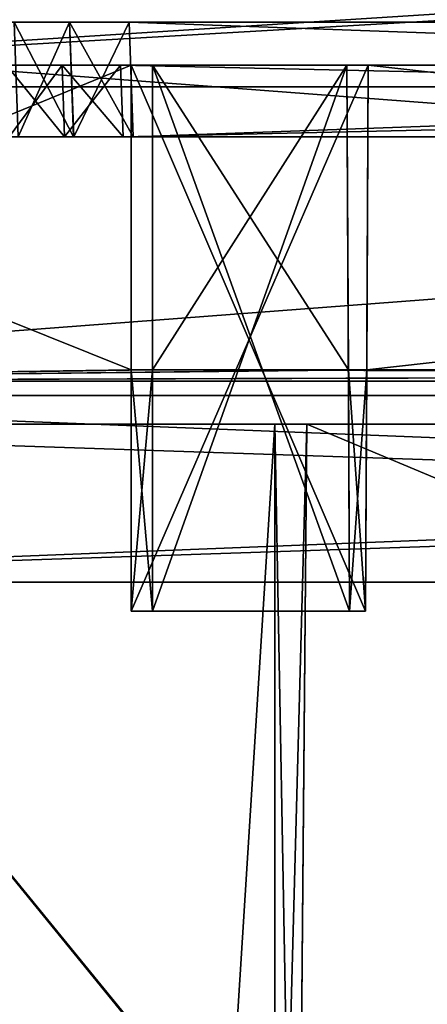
# Model space of a CAD drawing. Header units: millimetres. Extents: x -294 to 294, y -16 to 444.
# Tile 103 of 256: x -211 to -183, y 329 to 397. Entities that reach past the tile are written whole.
import ezdxf

# ---------------------------------------------------------------- set-up
doc = ezdxf.new("R2010")
doc.units = ezdxf.units.MM
doc.header["$LTSCALE"] = 65.185185
for name, color, linetype in [('1063', 7, 'CONTINUOUS'), ('1065', 7, 'CONTINUOUS'), ('1067', 7, 'CONTINUOUS'), ('1072', 7, 'CONTINUOUS'), ('1073', 7, 'CONTINUOUS'), ('1077', 7, 'CONTINUOUS'), ('1080', 7, 'CONTINUOUS'), ('1081', 7, 'CONTINUOUS'), ('1083', 7, 'CONTINUOUS'), ('1084', 7, 'CONTINUOUS'), ('1091', 7, 'CONTINUOUS'), ('1110', 7, 'CONTINUOUS'), ('1144', 7, 'CONTINUOUS'), ('1145', 7, 'CONTINUOUS'), ('1146', 7, 'CONTINUOUS'), ('1147', 7, 'CONTINUOUS'), ('1148', 7, 'CONTINUOUS'), ('1149', 7, 'CONTINUOUS'), ('1150', 7, 'CONTINUOUS'), ('1151', 7, 'CONTINUOUS'), ('1152', 7, 'CONTINUOUS'), ('1153', 7, 'CONTINUOUS'), ('1154', 7, 'CONTINUOUS'), ('1186', 7, 'CONTINUOUS'), ('1187', 7, 'CONTINUOUS'), ('1188', 7, 'CONTINUOUS'), ('1189', 7, 'CONTINUOUS'), ('1190', 7, 'CONTINUOUS'), ('1191', 7, 'CONTINUOUS'), ('1192', 7, 'CONTINUOUS'), ('1193', 7, 'CONTINUOUS'), ('1194', 7, 'CONTINUOUS'), ('1195', 7, 'CONTINUOUS'), ('1196', 7, 'CONTINUOUS'), ('1199', 7, 'CONTINUOUS'), ('1200', 7, 'CONTINUOUS'), ('1202', 7, 'CONTINUOUS'), ('1203', 7, 'CONTINUOUS'), ('1206', 7, 'CONTINUOUS'), ('1209', 7, 'CONTINUOUS'), ('1993', 7, 'CONTINUOUS'), ('2064', 7, 'CONTINUOUS'), ('2067', 7, 'CONTINUOUS'), ('564', 7, 'CONTINUOUS'), ('565', 7, 'CONTINUOUS'), ('566', 7, 'CONTINUOUS'), ('567', 7, 'CONTINUOUS'), ('568', 7, 'CONTINUOUS'), ('569', 7, 'CONTINUOUS'), ('590', 7, 'CONTINUOUS'), ('699', 7, 'CONTINUOUS'), ('706', 7, 'CONTINUOUS'), ('713', 7, 'CONTINUOUS'), ('716', 7, 'CONTINUOUS'), ('717', 7, 'CONTINUOUS'), ('718', 7, 'CONTINUOUS'), ('719', 7, 'CONTINUOUS'), ('830', 7, 'CONTINUOUS'), ('831', 7, 'CONTINUOUS'), ('832', 7, 'CONTINUOUS')]:
    doc.layers.add(name, color=color, linetype=linetype)

msp = doc.modelspace()

# ---------------------------------------------------------------- linework, layer by layer
at = {"layer": '1063', "linetype": 'Continuous'}
for points in [[(72.502, 372, -5), (-257.502, 372, -5), (71.801, 372, -8), (72.502, 372, -5)], [(71.801, 372, -8), (-257.502, 372, -5), (-256.801, 372, -8), (71.801, 372, -8)], [(-257.502, 372, -342), (72.502, 372, -342), (-256.801, 372, -339), (-257.502, 372, -342)], [(-256.801, 372, -339), (72.502, 372, -342), (71.801, 372, -339), (-256.801, 372, -339)]]:
    msp.add_3dface(points, dxfattribs=at)
at = {"layer": '1065', "linetype": 'Continuous'}
for points in [[(-256.629, 397, -5.873), (71.629, 397, -5.873), (-207.524, 397, -47.172), (-256.629, 397, -5.873)], [(-211.38, 397, -48.769), (-256.629, 397, -5.873), (-207.524, 397, -47.172), (-211.38, 397, -48.769)], [(71.629, 397, -341.127), (-256.629, 397, -341.127), (22.524, 397, -299.828), (71.629, 397, -341.127)], [(22.524, 397, -299.828), (-256.629, 397, -341.127), (18.383, 397, -300.373), (22.524, 397, -299.828)], [(18.383, 397, -300.373), (-256.629, 397, -341.127), (-203.383, 397, -300.373), (18.383, 397, -300.373)], [(-203.383, 397, -300.373), (-256.629, 397, -341.127), (-207.524, 397, -299.828), (-203.383, 397, -300.373)], [(-207.524, 397, -299.828), (-256.629, 397, -341.127), (-211.38, 397, -298.231), (-207.524, 397, -299.828)], [(-207.524, 397, -47.172), (71.629, 397, -5.873), (-203.383, 397, -46.627), (-207.524, 397, -47.172)], [(-203.383, 397, -46.627), (71.629, 397, -5.873), (18.383, 397, -46.627), (-203.383, 397, -46.627)]]:
    msp.add_3dface(points, dxfattribs=at)
at = {"layer": '1067', "linetype": 'Continuous'}
for points in [[(-207.877, 389, -44.365), (-211.744, 389, -45.718), (-211.1, 389, -49.048), (-207.877, 389, -44.365)], [(-211.742, 389, -301.283), (-207.875, 389, -302.636), (-211.101, 389, -297.951), (-211.742, 389, -301.283)], [(-211.101, 389, -297.951), (-207.875, 389, -302.636), (-207.245, 389, -299.549), (-211.101, 389, -297.951)], [(-207.244, 389, -47.451), (-207.877, 389, -44.365), (-211.1, 389, -49.048), (-207.244, 389, -47.451)], [(-203.805, 389, -43.906), (-207.877, 389, -44.365), (-207.244, 389, -47.451), (-203.805, 389, -43.906)], [(-207.875, 389, -302.636), (-203.805, 389, -303.094), (-207.245, 389, -299.549), (-207.875, 389, -302.636)], [(-207.245, 389, -299.549), (-203.805, 389, -303.094), (-203.103, 389, -300.094), (-207.245, 389, -299.549)], [(-203.103, 389, -46.906), (-203.805, 389, -43.906), (-207.244, 389, -47.451), (-203.103, 389, -46.906)], [(18.805, 389, -43.906), (-203.805, 389, -43.906), (18.103, 389, -46.906), (18.805, 389, -43.906)], [(18.103, 389, -46.906), (-203.805, 389, -43.906), (-203.103, 389, -46.906), (18.103, 389, -46.906)], [(-203.805, 389, -303.094), (18.805, 389, -303.094), (-203.103, 389, -300.094), (-203.805, 389, -303.094)], [(-203.103, 389, -300.094), (18.805, 389, -303.094), (18.103, 389, -300.094), (-203.103, 389, -300.094)]]:
    msp.add_3dface(points, dxfattribs=at)
at = {"layer": '1072', "linetype": 'Continuous'}
for points in [[(-188.25, 394, -8.768), (-201.75, 394, -8.768), (-188.25, 394, -20.5), (-188.25, 394, -8.768)], [(-201.75, 394, -8.768), (-201.75, 394, -20.5), (-188.25, 394, -20.5), (-201.75, 394, -8.768)]]:
    msp.add_3dface(points, dxfattribs=at)
at = {"layer": '1073', "linetype": 'Continuous'}
for points in [[(-201.75, 394, -338.232), (-188.25, 394, -338.232), (-201.75, 394, -326.5), (-201.75, 394, -338.232)], [(-201.75, 394, -326.5), (-188.25, 394, -338.232), (-188.25, 394, -326.5), (-201.75, 394, -326.5)]]:
    msp.add_3dface(points, dxfattribs=at)
at = {"layer": '1077', "linetype": 'Continuous'}
for points in [[(-257.232, 394, -9.968), (-257.232, 394, -62.75), (-203.25, 394, -22), (-257.232, 394, -9.968)], [(-203.25, 394, -22), (-257.232, 394, -62.75), (-186.75, 394, -22), (-203.25, 394, -22)], [(-186.75, 394, -22), (-257.232, 394, -62.75), (-211.916, 394, -45.542), (-186.75, 394, -22)], [(-257.14, 394, -9.508), (-257.232, 394, -9.968), (-203.25, 394, -8.768), (-257.14, 394, -9.508)], [(-203.25, 394, -8.768), (-257.232, 394, -9.968), (-203.25, 394, -22), (-203.25, 394, -8.768)], [(-257.14, 394, -337.491), (-203.25, 394, -325), (-257.232, 394, -337.032), (-257.14, 394, -337.491)], [(-257.232, 394, -337.032), (-203.25, 394, -325), (-203.979, 394, -303.268), (-257.232, 394, -337.032)], [(-211.919, 394, -301.456), (-257.232, 394, -337.032), (-208.051, 394, -302.81), (-211.919, 394, -301.456)], [(-208.051, 394, -302.81), (-257.232, 394, -337.032), (-203.979, 394, -303.268), (-208.051, 394, -302.81)], [(-256.881, 394, -9.119), (-257.14, 394, -9.508), (-203.25, 394, -8.768), (-256.881, 394, -9.119)], [(-256.881, 394, -337.881), (-203.25, 394, -325), (-257.14, 394, -337.491), (-256.881, 394, -337.881)], [(-256.492, 394, -8.86), (-256.881, 394, -9.119), (-203.25, 394, -8.768), (-256.492, 394, -8.86)], [(-256.491, 394, -338.14), (-203.25, 394, -325), (-256.881, 394, -337.881), (-256.491, 394, -338.14)], [(-256.032, 394, -8.768), (-256.492, 394, -8.86), (-203.25, 394, -8.768), (-256.032, 394, -8.768)], [(-256.032, 394, -338.232), (-203.25, 394, -325), (-256.491, 394, -338.14), (-256.032, 394, -338.232)], [(-203.25, 394, -338.232), (-203.25, 394, -325), (-256.032, 394, -338.232), (-203.25, 394, -338.232)], [(-208.05, 394, -44.19), (-186.75, 394, -22), (-211.916, 394, -45.542), (-208.05, 394, -44.19)], [(-203.979, 394, -43.732), (-186.75, 394, -22), (-208.05, 394, -44.19), (-203.979, 394, -43.732)], [(1.75, 394, -22), (-186.75, 394, -22), (-203.979, 394, -43.732), (1.75, 394, -22)], [(18.25, 394, -22), (1.75, 394, -22), (-203.979, 394, -43.732), (18.25, 394, -22)], [(18.979, 394, -43.732), (18.25, 394, -22), (-203.979, 394, -43.732), (18.979, 394, -43.732)], [(-203.979, 394, -303.268), (-203.25, 394, -325), (18.979, 394, -303.268), (-203.979, 394, -303.268)], [(-203.25, 394, -325), (-186.75, 394, -325), (18.979, 394, -303.268), (-203.25, 394, -325)], [(-186.75, 394, -8.768), (-186.75, 394, -22), (1.75, 394, -8.768), (-186.75, 394, -8.768)], [(1.75, 394, -8.768), (-186.75, 394, -22), (1.75, 394, -22), (1.75, 394, -8.768)], [(1.75, 394, -338.232), (1.75, 394, -325), (-186.75, 394, -338.232), (1.75, 394, -338.232)], [(-186.75, 394, -338.232), (1.75, 394, -325), (-186.75, 394, -325), (-186.75, 394, -338.232)], [(-186.75, 394, -325), (1.75, 394, -325), (18.979, 394, -303.268), (-186.75, 394, -325)]]:
    msp.add_3dface(points, dxfattribs=at)
at = {"layer": '1080', "linetype": 'Continuous'}
for points in [[(-203.805, 389, -43.906), (18.805, 389, -43.906), (-203.979, 394, -43.732), (-203.805, 389, -43.906)], [(18.805, 389, -43.906), (18.979, 394, -43.732), (-203.979, 394, -43.732), (18.805, 389, -43.906)]]:
    msp.add_3dface(points, dxfattribs=at)
at = {"layer": '1081', "linetype": 'Continuous'}
for points in [[(-211.744, 389, -45.718), (-207.877, 389, -44.365), (-211.916, 394, -45.542), (-211.744, 389, -45.718)], [(-207.877, 389, -44.365), (-208.05, 394, -44.19), (-211.916, 394, -45.542), (-207.877, 389, -44.365)], [(-207.877, 389, -44.365), (-203.805, 389, -43.906), (-208.05, 394, -44.19), (-207.877, 389, -44.365)], [(-203.805, 389, -43.906), (-203.979, 394, -43.732), (-208.05, 394, -44.19), (-203.805, 389, -43.906)]]:
    msp.add_3dface(points, dxfattribs=at)
at = {"layer": '1083', "linetype": 'Continuous'}
for points in [[(-203.805, 389, -303.094), (-203.979, 394, -303.268), (18.979, 394, -303.268), (-203.805, 389, -303.094)], [(18.805, 389, -303.094), (-203.805, 389, -303.094), (18.979, 394, -303.268), (18.805, 389, -303.094)]]:
    msp.add_3dface(points, dxfattribs=at)
at = {"layer": '1084', "linetype": 'Continuous'}
for points in [[(-211.742, 389, -301.283), (-211.919, 394, -301.456), (-208.051, 394, -302.81), (-211.742, 389, -301.283)], [(-207.875, 389, -302.636), (-211.742, 389, -301.283), (-208.051, 394, -302.81), (-207.875, 389, -302.636)], [(-207.875, 389, -302.636), (-208.051, 394, -302.81), (-203.979, 394, -303.268), (-207.875, 389, -302.636)], [(-203.805, 389, -303.094), (-207.875, 389, -302.636), (-203.979, 394, -303.268), (-203.805, 389, -303.094)]]:
    msp.add_3dface(points, dxfattribs=at)
at = {"layer": '1091', "linetype": 'Continuous'}
for points in [[(-256.801, 372, -8), (-256.032, 394, -8.768), (-203.25, 394, -8.768), (-256.801, 372, -8)], [(-256.801, 372, -8), (-203.25, 394, -8.768), (-203.25, 372.8, -8.028), (-256.801, 372, -8)], [(-188.25, 394, -8.768), (-188.139, 372.8, -8.028), (-201.75, 372.8, -8.028), (-188.25, 394, -8.768)], [(-201.75, 394, -8.768), (-188.25, 394, -8.768), (-201.75, 372.8, -8.028), (-201.75, 394, -8.768)], [(-186.75, 394, -8.768), (1.75, 394, -8.768), (-186.861, 372.8, -8.028), (-186.75, 394, -8.768)], [(1.75, 394, -8.768), (1.861, 372.8, -8.028), (-186.861, 372.8, -8.028), (1.75, 394, -8.768)], [(71.801, 372, -8), (-256.801, 372, -8), (18.25, 372.8, -8.028), (71.801, 372, -8)], [(18.25, 372.8, -8.028), (-256.801, 372, -8), (16.75, 372.8, -8.028), (18.25, 372.8, -8.028)], [(16.75, 372.8, -8.028), (-256.801, 372, -8), (3.139, 372.8, -8.028), (16.75, 372.8, -8.028)], [(3.139, 372.8, -8.028), (-256.801, 372, -8), (1.861, 372.8, -8.028), (3.139, 372.8, -8.028)], [(1.861, 372.8, -8.028), (-256.801, 372, -8), (-186.861, 372.8, -8.028), (1.861, 372.8, -8.028)], [(-186.861, 372.8, -8.028), (-256.801, 372, -8), (-188.139, 372.8, -8.028), (-186.861, 372.8, -8.028)], [(-188.139, 372.8, -8.028), (-256.801, 372, -8), (-201.75, 372.8, -8.028), (-188.139, 372.8, -8.028)], [(-201.75, 372.8, -8.028), (-256.801, 372, -8), (-203.25, 372.8, -8.028), (-201.75, 372.8, -8.028)]]:
    msp.add_3dface(points, dxfattribs=at)
at = {"layer": '1110', "linetype": 'Continuous'}
for points in [[(-256.032, 394, -338.232), (-256.801, 372, -339), (-203.25, 372.8, -338.972), (-256.032, 394, -338.232)], [(-203.25, 394, -338.232), (-256.032, 394, -338.232), (-203.25, 372.8, -338.972), (-203.25, 394, -338.232)], [(-201.75, 394, -338.232), (-201.75, 372.8, -338.972), (-188.139, 372.8, -338.972), (-201.75, 394, -338.232)], [(-188.25, 394, -338.232), (-201.75, 394, -338.232), (-188.139, 372.8, -338.972), (-188.25, 394, -338.232)], [(-186.75, 394, -338.232), (-186.861, 372.8, -338.972), (1.861, 372.8, -338.972), (-186.75, 394, -338.232)], [(1.75, 394, -338.232), (-186.75, 394, -338.232), (1.861, 372.8, -338.972), (1.75, 394, -338.232)], [(-256.801, 372, -339), (71.801, 372, -339), (-203.25, 372.8, -338.972), (-256.801, 372, -339)], [(-203.25, 372.8, -338.972), (71.801, 372, -339), (-201.75, 372.8, -338.972), (-203.25, 372.8, -338.972)], [(-201.75, 372.8, -338.972), (71.801, 372, -339), (-188.139, 372.8, -338.972), (-201.75, 372.8, -338.972)], [(-188.139, 372.8, -338.972), (71.801, 372, -339), (-186.861, 372.8, -338.972), (-188.139, 372.8, -338.972)], [(-186.861, 372.8, -338.972), (71.801, 372, -339), (1.861, 372.8, -338.972), (-186.861, 372.8, -338.972)]]:
    msp.add_3dface(points, dxfattribs=at)
at = {"layer": '1144', "linetype": 'Continuous'}
for points in [[(-203.25, 394, -325), (-203.25, 394, -338.232), (-203.25, 372.8, -338.972), (-203.25, 394, -325)], [(-203.25, 394, -325), (-203.25, 372.8, -338.972), (-203.25, 372.8, -331.157), (-203.25, 394, -325)], [(-203.25, 356, -325), (-203.25, 394, -325), (-203.25, 356, -329.688), (-203.25, 356, -325)], [(-203.25, 356, -329.688), (-203.25, 394, -325), (-203.25, 372.8, -331.157), (-203.25, 356, -329.688)]]:
    msp.add_3dface(points, dxfattribs=at)
at = {"layer": '1145', "linetype": 'Continuous'}
for points in [[(-203.25, 372.8, -338.972), (-201.75, 372.8, -338.972), (-201.75, 372.8, -331.157), (-203.25, 372.8, -338.972)], [(-203.25, 372.8, -331.157), (-203.25, 372.8, -338.972), (-201.75, 372.8, -331.157), (-203.25, 372.8, -331.157)]]:
    msp.add_3dface(points, dxfattribs=at)
at = {"layer": '1146', "linetype": 'Continuous'}
for points in [[(-203.25, 356, -329.688), (-203.25, 372.8, -331.157), (-201.75, 356, -329.688), (-203.25, 356, -329.688)], [(-203.25, 372.8, -331.157), (-201.75, 372.8, -331.157), (-201.75, 356, -329.688), (-203.25, 372.8, -331.157)]]:
    msp.add_3dface(points, dxfattribs=at)
at = {"layer": '1147', "linetype": 'Continuous'}
for points in [[(-201.75, 372.8, -338.972), (-201.75, 394, -338.232), (-201.75, 372.8, -331.157), (-201.75, 372.8, -338.972)], [(-201.75, 372.8, -331.157), (-201.75, 394, -338.232), (-201.75, 394, -326.5), (-201.75, 372.8, -331.157)], [(-201.75, 356, -326.5), (-201.75, 372.8, -331.157), (-201.75, 394, -326.5), (-201.75, 356, -326.5)], [(-201.75, 356, -329.688), (-201.75, 372.8, -331.157), (-201.75, 356, -326.5), (-201.75, 356, -329.688)]]:
    msp.add_3dface(points, dxfattribs=at)
at = {"layer": '1148', "linetype": 'Continuous'}
for points in [[(-203.25, 356, -325), (-203.25, 356, -329.688), (-201.75, 356, -329.688), (-203.25, 356, -325)], [(-203.25, 356, -325), (-201.75, 356, -329.688), (-201.75, 356, -326.5), (-203.25, 356, -325)], [(-203.25, 356, -325), (-201.75, 356, -326.5), (-188.051, 356, -326.5), (-203.25, 356, -325)], [(-203.25, 356, -325), (-188.051, 356, -326.5), (-186.949, 356, -325), (-203.25, 356, -325)], [(-186.949, 356, -325), (-188.051, 356, -326.5), (-186.949, 356, -329.688), (-186.949, 356, -325)], [(-186.949, 356, -329.688), (-188.051, 356, -326.5), (-188.051, 356, -329.688), (-186.949, 356, -329.688)]]:
    msp.add_3dface(points, dxfattribs=at)
at = {"layer": '1149', "linetype": 'Continuous'}
for points in [[(-201.75, 356, -326.5), (-201.75, 394, -326.5), (-188.051, 356, -326.5), (-201.75, 356, -326.5)], [(-188.051, 356, -326.5), (-201.75, 394, -326.5), (-188.25, 394, -326.5), (-188.051, 356, -326.5)]]:
    msp.add_3dface(points, dxfattribs=at)
at = {"layer": '1150', "linetype": 'Continuous'}
for points in [[(-188.25, 394, -338.232), (-188.139, 372.8, -338.972), (-188.25, 394, -326.5), (-188.25, 394, -338.232)], [(-188.25, 394, -326.5), (-188.139, 372.8, -338.972), (-188.139, 372.8, -331.157), (-188.25, 394, -326.5)], [(-188.051, 356, -329.688), (-188.051, 356, -326.5), (-188.25, 394, -326.5), (-188.051, 356, -329.688)], [(-188.051, 356, -329.688), (-188.25, 394, -326.5), (-188.139, 372.8, -331.157), (-188.051, 356, -329.688)]]:
    msp.add_3dface(points, dxfattribs=at)
at = {"layer": '1151', "linetype": 'Continuous'}
for points in [[(-188.139, 372.8, -338.972), (-186.861, 372.8, -338.972), (-186.861, 372.8, -331.157), (-188.139, 372.8, -338.972)], [(-188.139, 372.8, -331.157), (-188.139, 372.8, -338.972), (-186.861, 372.8, -331.157), (-188.139, 372.8, -331.157)]]:
    msp.add_3dface(points, dxfattribs=at)
at = {"layer": '1152', "linetype": 'Continuous'}
for points in [[(-186.949, 356, -329.688), (-188.051, 356, -329.688), (-188.139, 372.8, -331.157), (-186.949, 356, -329.688)], [(-186.949, 356, -329.688), (-188.139, 372.8, -331.157), (-186.861, 372.8, -331.157), (-186.949, 356, -329.688)]]:
    msp.add_3dface(points, dxfattribs=at)
at = {"layer": '1153', "linetype": 'Continuous'}
for points in [[(-186.75, 394, -338.232), (-186.75, 394, -325), (-186.949, 356, -325), (-186.75, 394, -338.232)], [(-186.75, 394, -338.232), (-186.949, 356, -325), (-186.861, 372.8, -331.157), (-186.75, 394, -338.232)], [(-186.861, 372.8, -338.972), (-186.75, 394, -338.232), (-186.861, 372.8, -331.157), (-186.861, 372.8, -338.972)], [(-186.949, 356, -325), (-186.949, 356, -329.688), (-186.861, 372.8, -331.157), (-186.949, 356, -325)]]:
    msp.add_3dface(points, dxfattribs=at)
at = {"layer": '1154', "linetype": 'Continuous'}
for points in [[(-186.75, 394, -325), (-203.25, 394, -325), (-203.25, 356, -325), (-186.75, 394, -325)], [(-186.75, 394, -325), (-203.25, 356, -325), (-186.949, 356, -325), (-186.75, 394, -325)]]:
    msp.add_3dface(points, dxfattribs=at)
at = {"layer": '1186', "linetype": 'Continuous'}
for points in [[(-186.949, 356, -17.312), (-186.75, 394, -22), (-186.861, 372.8, -15.843), (-186.949, 356, -17.312)], [(-186.75, 394, -22), (-186.949, 356, -17.312), (-186.949, 356, -22), (-186.75, 394, -22)], [(-186.75, 394, -22), (-186.75, 394, -8.768), (-186.861, 372.8, -8.028), (-186.75, 394, -22)], [(-186.75, 394, -22), (-186.861, 372.8, -8.028), (-186.861, 372.8, -15.843), (-186.75, 394, -22)]]:
    msp.add_3dface(points, dxfattribs=at)
at = {"layer": '1187', "linetype": 'Continuous'}
for points in [[(-188.051, 356, -17.312), (-186.861, 372.8, -15.843), (-188.139, 372.8, -15.843), (-188.051, 356, -17.312)], [(-186.949, 356, -17.312), (-186.861, 372.8, -15.843), (-188.051, 356, -17.312), (-186.949, 356, -17.312)]]:
    msp.add_3dface(points, dxfattribs=at)
at = {"layer": '1188', "linetype": 'Continuous'}
for points in [[(-203.25, 356, -22), (-186.949, 356, -22), (-201.75, 356, -20.5), (-203.25, 356, -22)], [(-203.25, 356, -17.312), (-203.25, 356, -22), (-201.75, 356, -20.5), (-203.25, 356, -17.312)], [(-201.75, 356, -17.312), (-203.25, 356, -17.312), (-201.75, 356, -20.5), (-201.75, 356, -17.312)], [(-186.949, 356, -22), (-188.051, 356, -20.5), (-201.75, 356, -20.5), (-186.949, 356, -22)], [(-186.949, 356, -22), (-186.949, 356, -17.312), (-188.051, 356, -17.312), (-186.949, 356, -22)], [(-186.949, 356, -22), (-188.051, 356, -17.312), (-188.051, 356, -20.5), (-186.949, 356, -22)]]:
    msp.add_3dface(points, dxfattribs=at)
at = {"layer": '1189', "linetype": 'Continuous'}
for points in [[(-201.75, 356, -20.5), (-188.051, 356, -20.5), (-188.25, 394, -20.5), (-201.75, 356, -20.5)], [(-201.75, 394, -20.5), (-201.75, 356, -20.5), (-188.25, 394, -20.5), (-201.75, 394, -20.5)]]:
    msp.add_3dface(points, dxfattribs=at)
at = {"layer": '1190', "linetype": 'Continuous'}
for points in [[(-201.75, 394, -8.768), (-201.75, 372.8, -8.028), (-201.75, 394, -20.5), (-201.75, 394, -8.768)], [(-201.75, 394, -20.5), (-201.75, 372.8, -8.028), (-201.75, 372.8, -15.843), (-201.75, 394, -20.5)], [(-201.75, 356, -17.312), (-201.75, 356, -20.5), (-201.75, 394, -20.5), (-201.75, 356, -17.312)], [(-201.75, 356, -17.312), (-201.75, 394, -20.5), (-201.75, 372.8, -15.843), (-201.75, 356, -17.312)]]:
    msp.add_3dface(points, dxfattribs=at)
at = {"layer": '1191', "linetype": 'Continuous'}
for points in [[(-203.25, 356, -17.312), (-201.75, 356, -17.312), (-201.75, 372.8, -15.843), (-203.25, 356, -17.312)], [(-203.25, 356, -17.312), (-201.75, 372.8, -15.843), (-203.25, 372.8, -15.843), (-203.25, 356, -17.312)]]:
    msp.add_3dface(points, dxfattribs=at)
at = {"layer": '1192', "linetype": 'Continuous'}
for points in [[(-203.25, 394, -8.768), (-203.25, 394, -22), (-203.25, 356, -22), (-203.25, 394, -8.768)], [(-203.25, 372.8, -8.028), (-203.25, 394, -8.768), (-203.25, 372.8, -15.843), (-203.25, 372.8, -8.028)], [(-203.25, 394, -8.768), (-203.25, 356, -22), (-203.25, 372.8, -15.843), (-203.25, 394, -8.768)], [(-203.25, 356, -22), (-203.25, 356, -17.312), (-203.25, 372.8, -15.843), (-203.25, 356, -22)]]:
    msp.add_3dface(points, dxfattribs=at)
at = {"layer": '1193', "linetype": 'Continuous'}
for points in [[(-201.75, 372.8, -8.028), (-203.25, 372.8, -8.028), (-203.25, 372.8, -15.843), (-201.75, 372.8, -8.028)], [(-201.75, 372.8, -15.843), (-201.75, 372.8, -8.028), (-203.25, 372.8, -15.843), (-201.75, 372.8, -15.843)]]:
    msp.add_3dface(points, dxfattribs=at)
at = {"layer": '1194', "linetype": 'Continuous'}
for points in [[(-203.25, 394, -22), (-186.75, 394, -22), (-186.949, 356, -22), (-203.25, 394, -22)], [(-203.25, 394, -22), (-186.949, 356, -22), (-203.25, 356, -22), (-203.25, 394, -22)]]:
    msp.add_3dface(points, dxfattribs=at)
at = {"layer": '1195', "linetype": 'Continuous'}
for points in [[(-188.139, 372.8, -8.028), (-188.25, 394, -8.768), (-188.139, 372.8, -15.843), (-188.139, 372.8, -8.028)], [(-188.139, 372.8, -15.843), (-188.25, 394, -8.768), (-188.25, 394, -20.5), (-188.139, 372.8, -15.843)], [(-188.051, 356, -20.5), (-188.139, 372.8, -15.843), (-188.25, 394, -20.5), (-188.051, 356, -20.5)], [(-188.051, 356, -17.312), (-188.139, 372.8, -15.843), (-188.051, 356, -20.5), (-188.051, 356, -17.312)]]:
    msp.add_3dface(points, dxfattribs=at)
at = {"layer": '1196', "linetype": 'Continuous'}
for points in [[(-186.861, 372.8, -8.028), (-188.139, 372.8, -8.028), (-188.139, 372.8, -15.843), (-186.861, 372.8, -8.028)], [(-186.861, 372.8, -15.843), (-186.861, 372.8, -8.028), (-188.139, 372.8, -15.843), (-186.861, 372.8, -15.843)]]:
    msp.add_3dface(points, dxfattribs=at)
at = {"layer": '1199', "linetype": 'Continuous'}
for points in [[(-203.383, 397, -46.627), (18.383, 397, -46.627), (-203.103, 389, -46.906), (-203.383, 397, -46.627)], [(18.383, 397, -46.627), (18.103, 389, -46.906), (-203.103, 389, -46.906), (18.383, 397, -46.627)]]:
    msp.add_3dface(points, dxfattribs=at)
at = {"layer": '1200', "linetype": 'Continuous'}
for points in [[(-211.38, 397, -48.769), (-207.524, 397, -47.172), (-211.1, 389, -49.048), (-211.38, 397, -48.769)], [(-207.524, 397, -47.172), (-207.244, 389, -47.451), (-211.1, 389, -49.048), (-207.524, 397, -47.172)], [(-207.524, 397, -47.172), (-203.383, 397, -46.627), (-207.244, 389, -47.451), (-207.524, 397, -47.172)], [(-203.383, 397, -46.627), (-203.103, 389, -46.906), (-207.244, 389, -47.451), (-203.383, 397, -46.627)]]:
    msp.add_3dface(points, dxfattribs=at)
at = {"layer": '1202', "linetype": 'Continuous'}
for points in [[(18.383, 397, -300.373), (-203.383, 397, -300.373), (18.103, 389, -300.094), (18.383, 397, -300.373)], [(-203.383, 397, -300.373), (-203.103, 389, -300.094), (18.103, 389, -300.094), (-203.383, 397, -300.373)]]:
    msp.add_3dface(points, dxfattribs=at)
at = {"layer": '1203', "linetype": 'Continuous'}
for points in [[(-207.524, 397, -299.828), (-211.38, 397, -298.231), (-207.245, 389, -299.549), (-207.524, 397, -299.828)], [(-211.38, 397, -298.231), (-211.101, 389, -297.951), (-207.245, 389, -299.549), (-211.38, 397, -298.231)], [(-203.383, 397, -300.373), (-207.524, 397, -299.828), (-203.103, 389, -300.094), (-203.383, 397, -300.373)], [(-207.524, 397, -299.828), (-207.245, 389, -299.549), (-203.103, 389, -300.094), (-207.524, 397, -299.828)]]:
    msp.add_3dface(points, dxfattribs=at)
at = {"layer": '1206', "linetype": 'Continuous'}
for points in [[(-257.502, 372, -5), (72.502, 372, -5), (-256.629, 397, -5.873), (-257.502, 372, -5)], [(72.502, 372, -5), (71.629, 397, -5.873), (-256.629, 397, -5.873), (72.502, 372, -5)]]:
    msp.add_3dface(points, dxfattribs=at)
at = {"layer": '1209', "linetype": 'Continuous'}
for points in [[(72.502, 372, -342), (-257.502, 372, -342), (71.629, 397, -341.127), (72.502, 372, -342)], [(-257.502, 372, -342), (-256.629, 397, -341.127), (71.629, 397, -341.127), (-257.502, 372, -342)]]:
    msp.add_3dface(points, dxfattribs=at)
at = {"layer": '1993', "linetype": 'Continuous'}
for points in [[(-261.36, 392.5, -364.041), (75, 414, -363.29), (255.189, 422.5, -362.994), (-261.36, 392.5, -364.041)], [(-84.887, 422.5, -362.994), (-83.149, 422.188, -363.005), (-261.36, 392.5, -364.041), (-84.887, 422.5, -362.994)], [(-255.189, 422.5, -362.994), (-84.887, 422.5, -362.994), (-261.36, 392.5, -364.041), (-255.189, 422.5, -362.994)], [(261.36, 392.5, -364.041), (-261.36, 392.5, -364.041), (255.189, 422.5, -362.994), (261.36, 392.5, -364.041)], [(-83.149, 422.188, -363.005), (-81.628, 421.292, -363.036), (-261.36, 392.5, -364.041), (-83.149, 422.188, -363.005)], [(-81.628, 421.292, -363.036), (-80.513, 419.922, -363.084), (-261.36, 392.5, -364.041), (-81.628, 421.292, -363.036)], [(-80.513, 419.922, -363.084), (-79.943, 418.25, -363.142), (-261.36, 392.5, -364.041), (-80.513, 419.922, -363.084)], [(-79.943, 418.25, -363.142), (-79.374, 416.578, -363.2), (-261.36, 392.5, -364.041), (-79.943, 418.25, -363.142)], [(-79.374, 416.578, -363.2), (-78.26, 415.209, -363.248), (-261.36, 392.5, -364.041), (-79.374, 416.578, -363.2)], [(-78.26, 415.209, -363.248), (-76.74, 414.313, -363.28), (-261.36, 392.5, -364.041), (-78.26, 415.209, -363.248)], [(-76.74, 414.313, -363.28), (-75, 414, -363.29), (-261.36, 392.5, -364.041), (-76.74, 414.313, -363.28)], [(-75, 414, -363.29), (75, 414, -363.29), (-261.36, 392.5, -364.041), (-75, 414, -363.29)]]:
    msp.add_3dface(points, dxfattribs=at)
at = {"layer": '2064', "linetype": 'Continuous'}
for points in [[(-261.36, 392.5, -364.041), (261.36, 392.5, -364.041), (-261.36, 392.5, -362.453), (-261.36, 392.5, -364.041)], [(-261.36, 392.5, -362.453), (261.36, 392.5, -364.041), (0, 392.5, -361.54), (-261.36, 392.5, -362.453)]]:
    msp.add_3dface(points, dxfattribs=at)
at = {"layer": '2067', "linetype": 'Continuous'}
for points in [[(-261.36, 392.5, -362.453), (0, 392.5, -361.54), (-249, 402.5, -362.06), (-261.36, 392.5, -362.453)], [(-249, 402.5, -362.06), (0, 392.5, -361.54), (0, 402.5, -361.191), (-249, 402.5, -362.06)]]:
    msp.add_3dface(points, dxfattribs=at)
at = {"layer": '564', "linetype": 'Continuous'}
for points in [[(-257.808, 369, -337.308), (-257.694, 369, -337.882), (72.808, 369, -337.308), (-257.808, 369, -337.308)], [(-238.713, 369, -333.384), (-257.808, 369, -337.308), (-193.25, 369, -333.384), (-238.713, 369, -333.384)], [(-193.25, 369, -333.384), (-257.808, 369, -337.308), (-193.25, 369, -337.21), (-193.25, 369, -333.384)], [(-193.25, 369, -337.21), (-257.808, 369, -337.308), (-191.026, 369, -337.21), (-193.25, 369, -337.21)], [(-191.026, 369, -337.21), (-257.808, 369, -337.308), (6.026, 369, -337.21), (-191.026, 369, -337.21)], [(-257.808, 369, -337.308), (72.808, 369, -337.308), (6.026, 369, -337.21), (-257.808, 369, -337.308)], [(-257.693, 369, -9.118), (-257.808, 369, -9.692), (72.694, 369, -9.118), (-257.693, 369, -9.118)], [(72.694, 369, -9.118), (-257.808, 369, -9.692), (72.808, 369, -9.692), (72.694, 369, -9.118)], [(-193.25, 369, -9.79), (-191.026, 369, -9.79), (-257.808, 369, -9.692), (-193.25, 369, -9.79)], [(-193.25, 369, -9.79), (-257.808, 369, -9.692), (-240.498, 369, -13.732), (-193.25, 369, -9.79)], [(72.808, 369, -9.692), (-257.808, 369, -9.692), (-191.026, 369, -9.79), (72.808, 369, -9.692)], [(-257.694, 369, -337.882), (-257.368, 369, -338.368), (72.693, 369, -337.882), (-257.694, 369, -337.882)], [(72.808, 369, -337.308), (-257.694, 369, -337.882), (72.693, 369, -337.882), (72.808, 369, -337.308)], [(-257.368, 369, -8.632), (-257.693, 369, -9.118), (72.368, 369, -8.632), (-257.368, 369, -8.632)], [(72.368, 369, -8.632), (-257.693, 369, -9.118), (72.694, 369, -9.118), (72.368, 369, -8.632)], [(-257.368, 369, -338.368), (-256.882, 369, -338.694), (72.368, 369, -338.368), (-257.368, 369, -338.368)], [(72.693, 369, -337.882), (-257.368, 369, -338.368), (72.368, 369, -338.368), (72.693, 369, -337.882)], [(-256.882, 369, -8.307), (-257.368, 369, -8.632), (71.882, 369, -8.306), (-256.882, 369, -8.307)], [(71.882, 369, -8.306), (-257.368, 369, -8.632), (72.368, 369, -8.632), (71.882, 369, -8.306)], [(-256.882, 369, -338.694), (-256.308, 369, -338.808), (71.882, 369, -338.693), (-256.882, 369, -338.694)], [(72.368, 369, -338.368), (-256.882, 369, -338.694), (71.882, 369, -338.693), (72.368, 369, -338.368)], [(-256.308, 369, -8.192), (-256.882, 369, -8.307), (71.308, 369, -8.192), (-256.308, 369, -8.192)], [(71.308, 369, -8.192), (-256.882, 369, -8.307), (71.882, 369, -8.306), (71.308, 369, -8.192)], [(-256.308, 369, -338.808), (71.308, 369, -338.808), (71.882, 369, -338.693), (-256.308, 369, -338.808)], [(-238.713, 369, -13.616), (-193.25, 369, -9.79), (-240.498, 369, -13.732), (-238.713, 369, -13.616)], [(-193.25, 369, -13.616), (-193.25, 369, -9.79), (-238.713, 369, -13.616), (-193.25, 369, -13.616)], [(72.808, 369, -9.692), (-191.026, 369, -9.79), (6.026, 369, -9.79), (72.808, 369, -9.692)], [(-191.026, 369, -9.79), (-191.026, 369, -13.616), (6.026, 369, -9.79), (-191.026, 369, -9.79)], [(6.026, 369, -9.79), (-191.026, 369, -13.616), (6.026, 369, -13.616), (6.026, 369, -9.79)], [(-191.026, 369, -333.384), (-191.026, 369, -337.21), (6.026, 369, -333.384), (-191.026, 369, -333.384)], [(6.026, 369, -333.384), (-191.026, 369, -337.21), (6.026, 369, -337.21), (6.026, 369, -333.384)]]:
    msp.add_3dface(points, dxfattribs=at)
at = {"layer": '565', "linetype": 'Continuous'}
for points in [[(-256.308, 369, -338.808), (-256.5, 358, -339), (71.5, 358, -339), (-256.308, 369, -338.808)], [(71.308, 369, -338.808), (-256.308, 369, -338.808), (71.5, 358, -339), (71.308, 369, -338.808)]]:
    msp.add_3dface(points, dxfattribs=at)
at = {"layer": '566', "linetype": 'Continuous'}
for points in [[(71.501, 358, -341), (-256.5, 358, -339), (-256.501, 358, -341), (71.501, 358, -341)], [(71.501, 358, -6), (-256.501, 358, -6), (71.5, 358, -8), (71.501, 358, -6)], [(71.5, 358, -8), (-256.501, 358, -6), (-256.5, 358, -8), (71.5, 358, -8)], [(71.5, 358, -339), (-256.5, 358, -339), (71.501, 358, -341), (71.5, 358, -339)]]:
    msp.add_3dface(points, dxfattribs=at)
at = {"layer": '567', "linetype": 'Continuous'}
for points in [[(71.501, 358, -341), (-256.501, 358, -341), (71.274, 371, -340.773), (71.501, 358, -341)], [(-256.501, 358, -341), (-256.274, 371, -340.773), (71.274, 371, -340.773), (-256.501, 358, -341)]]:
    msp.add_3dface(points, dxfattribs=at)
at = {"layer": '568', "linetype": 'Continuous'}
for points in [[(71.274, 371, -340.773), (-256.274, 371, -340.773), (53.839, 371, -331.453), (71.274, 371, -340.773)], [(53.839, 371, -331.453), (-256.274, 371, -340.773), (-238.839, 371, -331.453), (53.839, 371, -331.453)], [(-256.274, 371, -6.227), (71.274, 371, -6.227), (-238.839, 371, -15.547), (-256.274, 371, -6.227)], [(-238.839, 371, -15.547), (71.274, 371, -6.227), (53.839, 371, -15.547), (-238.839, 371, -15.547)]]:
    msp.add_3dface(points, dxfattribs=at)
at = {"layer": '569', "linetype": 'Continuous'}
for points in [[(53.839, 371, -331.453), (-238.839, 371, -331.453), (-217.111, 38.791, -319.852), (53.839, 371, -331.453)], [(-216.468, 38.791, -319.852), (53.839, 371, -331.453), (-217.111, 38.791, -319.852), (-216.468, 38.791, -319.852)], [(53.839, 371, -331.453), (-216.468, 38.791, -319.852), (31.468, 38.791, -319.852), (53.839, 371, -331.453)]]:
    msp.add_3dface(points, dxfattribs=at)
at = {"layer": '590', "linetype": 'Continuous'}
for points in [[(-238.839, 371, -15.547), (53.839, 371, -15.547), (32.111, 38.791, -27.148), (-238.839, 371, -15.547)], [(-216.468, 38.791, -27.148), (-238.839, 371, -15.547), (31.468, 38.791, -27.148), (-216.468, 38.791, -27.148)], [(31.468, 38.791, -27.148), (-238.839, 371, -15.547), (32.111, 38.791, -27.148), (31.468, 38.791, -27.148)]]:
    msp.add_3dface(points, dxfattribs=at)
at = {"layer": '699', "linetype": 'Continuous'}
for points in [[(-256.501, 358, -6), (71.501, 358, -6), (-256.274, 371, -6.227), (-256.501, 358, -6)], [(71.501, 358, -6), (71.274, 371, -6.227), (-256.274, 371, -6.227), (71.501, 358, -6)]]:
    msp.add_3dface(points, dxfattribs=at)
at = {"layer": '706', "linetype": 'Continuous'}
for points in [[(-256.308, 369, -8.192), (71.308, 369, -8.192), (-256.5, 358, -8), (-256.308, 369, -8.192)], [(71.308, 369, -8.192), (71.5, 358, -8), (-256.5, 358, -8), (71.308, 369, -8.192)]]:
    msp.add_3dface(points, dxfattribs=at)
at = {"layer": '713', "linetype": 'Continuous'}
for points in [[(-193.25, 369, -13.616), (-238.713, 369, -13.616), (-215.56, 15, -25.978), (-193.25, 369, -13.616)], [(-193.25, 369, -13.616), (-215.56, 15, -25.978), (-193.25, 286, -16.514), (-193.25, 369, -13.616)], [(6.026, 369, -13.616), (-191.026, 369, -13.616), (-191.75, 286, -16.514), (6.026, 369, -13.616)], [(6.026, 369, -13.616), (-191.75, 286, -16.514), (6.75, 286, -16.514), (6.026, 369, -13.616)]]:
    msp.add_3dface(points, dxfattribs=at)
at = {"layer": '716', "linetype": 'Continuous'}
for points in [[(-238.713, 369, -333.384), (-193.25, 369, -333.384), (-193.25, 286, -330.486), (-238.713, 369, -333.384)], [(-238.713, 369, -333.384), (-193.25, 286, -330.486), (-205.541, 15, -321.022), (-238.713, 369, -333.384)], [(-215.56, 15, -321.022), (-238.713, 369, -333.384), (-205.541, 15, -321.022), (-215.56, 15, -321.022)], [(-191.75, 286, -330.486), (-191.026, 369, -333.384), (6.75, 286, -330.486), (-191.75, 286, -330.486)], [(-191.026, 369, -333.384), (6.026, 369, -333.384), (6.75, 286, -330.486), (-191.026, 369, -333.384)]]:
    msp.add_3dface(points, dxfattribs=at)
at = {"layer": '717', "linetype": 'Continuous'}
for points in [[(-191.026, 369, -337.21), (-191.026, 369, -333.384), (-191.75, 286, -330.486), (-191.026, 369, -337.21)], [(-191.026, 369, -337.21), (-191.75, 286, -330.486), (-191.747, 286.395, -336.489), (-191.026, 369, -337.21)]]:
    msp.add_3dface(points, dxfattribs=at)
at = {"layer": '718', "linetype": 'Continuous'}
for points in [[(-193.25, 369, -337.21), (-191.026, 369, -337.21), (-191.747, 286.395, -336.489), (-193.25, 369, -337.21)], [(-193.25, 369, -337.21), (-191.747, 286.395, -336.489), (-193.25, 286.395, -336.489), (-193.25, 369, -337.21)]]:
    msp.add_3dface(points, dxfattribs=at)
at = {"layer": '719', "linetype": 'Continuous'}
for points in [[(-193.25, 369, -333.384), (-193.25, 369, -337.21), (-193.25, 286.395, -336.489), (-193.25, 369, -333.384)], [(-193.25, 286, -330.486), (-193.25, 369, -333.384), (-193.25, 286, -333.143), (-193.25, 286, -330.486)], [(-193.25, 369, -333.384), (-193.25, 286.395, -336.489), (-193.25, 286.097, -336.407), (-193.25, 369, -333.384)], [(-193.25, 286, -333.143), (-193.25, 369, -333.384), (-193.25, 286.097, -336.407), (-193.25, 286, -333.143)]]:
    msp.add_3dface(points, dxfattribs=at)
at = {"layer": '830', "linetype": 'Continuous'}
for points in [[(-193.25, 369, -9.79), (-193.25, 369, -13.616), (-193.25, 286, -16.514), (-193.25, 369, -9.79)], [(-193.25, 369, -9.79), (-193.25, 286, -16.514), (-193.25, 286.395, -10.511), (-193.25, 369, -9.79)]]:
    msp.add_3dface(points, dxfattribs=at)
at = {"layer": '831', "linetype": 'Continuous'}
for points in [[(-191.026, 369, -9.79), (-193.25, 369, -9.79), (-193.25, 286.395, -10.511), (-191.026, 369, -9.79)], [(-191.026, 369, -9.79), (-193.25, 286.395, -10.511), (-191.747, 286.395, -10.511), (-191.026, 369, -9.79)]]:
    msp.add_3dface(points, dxfattribs=at)
at = {"layer": '832', "linetype": 'Continuous'}
for points in [[(-191.75, 286, -16.514), (-191.026, 369, -13.616), (-191.75, 286, -13.857), (-191.75, 286, -16.514)], [(-191.75, 286, -13.857), (-191.026, 369, -13.616), (-191.749, 286.097, -10.593), (-191.75, 286, -13.857)], [(-191.026, 369, -13.616), (-191.747, 286.395, -10.511), (-191.749, 286.097, -10.593), (-191.026, 369, -13.616)], [(-191.026, 369, -13.616), (-191.026, 369, -9.79), (-191.747, 286.395, -10.511), (-191.026, 369, -13.616)]]:
    msp.add_3dface(points, dxfattribs=at)

doc.saveas('drawing.dxf')
